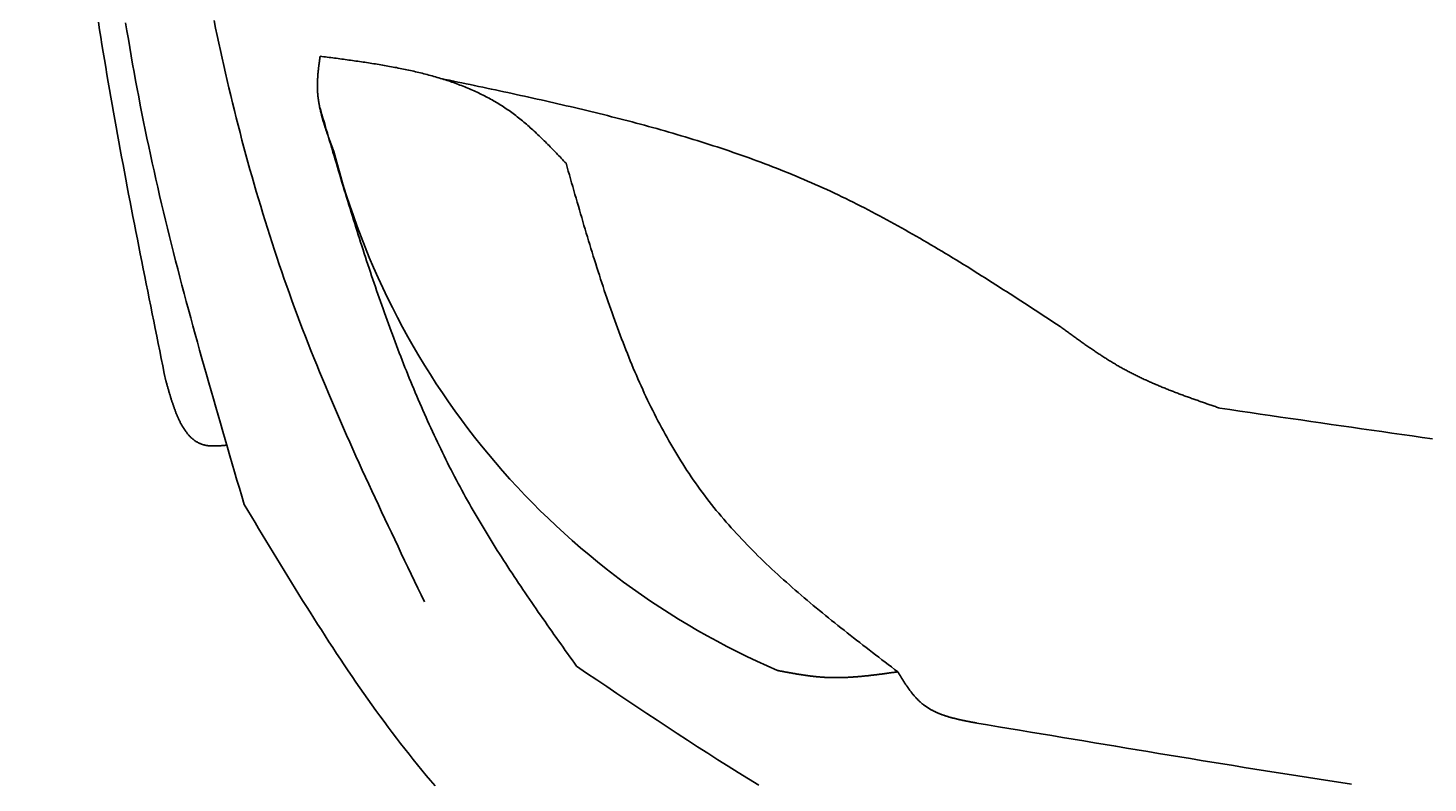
# Model space of a CAD drawing. Extents: x 715 to 7297, y 267 to 3702.
# Tile 6 of 62: x 1204 to 1818, y 1431 to 1762. Entities that reach past the tile are written whole.
import ezdxf

# ---------------------------------------------------------------- set-up
doc = ezdxf.new("R2010")
doc.units = 0
doc.layers.get('0').update_dxf_attribs({"linetype": 'CONTINUOUS'})
doc.layers.get('DEFPOINTS').update_dxf_attribs({"linetype": 'CONTINUOUS'})
for name, color, linetype in [('4', 3, 'CONTINUOUS'), ('5', 3, 'CONTINUOUS'), ('CAR', 10, 'CONTINUOUS')]:
    doc.layers.add(name, color=color, linetype=linetype)
doc.styles.get("Standard").update_dxf_attribs({"font": 'ISOCP.SHX'})
doc.dimstyles.get("Standard").update_dxf_attribs({"dimtxt": 2.5, "dimasz": 2.5, "dimexe": 1.25, "dimexo": 0.625, "dimtad": 1, "dimcen": 2.5, "dimazin": 3, "dimtfac": 1, "dimtmove": 0, "dimatfit": 3})

# ---------------------------------------------------------------- blocks, each defined once
blk = doc.blocks.new('PUNKT')
at = {"layer": '4', "color": 0, "linetype": 'BYBLOCK'}
blk.add_line((-0.5, 0), (-1, 0), dxfattribs=at)
at = {"layer": '4', "color": 0, "linetype": 'BYBLOCK', "const_width": 0.5}
blk.add_lwpolyline([(-0.25, 0, 1), (0.25, 0, 1)], format="xyb", close=True, dxfattribs=at)
blk = doc.blocks.new('*U16')
at = {"layer": '5', "color": 2}
blk.add_text('300', height=70, rotation=90, dxfattribs=at).set_placement((785.85, 1713.74))
blk = doc.blocks.new('*D4')
at = {"layer": '5'}
for p, q in [((1352.73, 3287.27), (775.85, 3287.27)), ((815.85, 327.27), (815.85, 3247.27)), ((1352.77, 287.27), (775.85, 287.27))]:
    blk.add_line(p, q, dxfattribs=at)
at = {"layer": 'DEFPOINTS', "color": 0}
for p in [(815.85, 3287.27), (1372.73, 3287.27), (1372.77, 287.27)]:
    blk.add_point(p, dxfattribs=at)
blk.add_blockref('*U16', (0, 0))
at = {"layer": '5', "xscale": 40, "yscale": 40, "zscale": 40}
for p, rotation in [((815.85, 3287.27), 90), ((815.85, 287.27), 270)]:
    blk.add_blockref('PUNKT', p, dxfattribs=dict(at, rotation=rotation))

msp = doc.modelspace()

# ---------------------------------------------------------------- linework, layer by layer
at = {"layer": 'CAR'}
for points in [[(1264.35, 1607.07, 0), (1263.68, 1610.33, 0), (1263.02, 1613.6, 0), (1262.35, 1616.87, 0), (1261.69, 1620.14, 0), (1261.03, 1623.41, 0), (1260.36, 1626.68, 0), (1259.7, 1629.94, 0), (1259.04, 1633.21, 0), (1258.38, 1636.48, 0), (1257.72, 1639.75, 0), (1257.06, 1643.02, 0), (1256.4, 1646.29, 0), (1255.75, 1649.56, 0), (1255.09, 1652.83, 0), (1254.44, 1656.1, 0), (1253.79, 1659.37, 0), (1253.14, 1662.64, 0), (1252.5, 1665.91, 0), (1251.86, 1669.18, 0), (1251.21, 1672.45, 0), (1250.58, 1675.72, 0), (1249.94, 1678.99, 0), (1249.31, 1682.26, 0), (1248.68, 1685.53, 0), (1248.05, 1688.8, 0), (1247.43, 1692.08, 0), (1246.81, 1695.35, 0), (1246.19, 1698.62, 0), (1245.58, 1701.9, 0), (1244.97, 1705.17, 0), (1244.36, 1708.44, 0), (1243.76, 1711.72, 0), (1243.16, 1714.99, 0), (1242.57, 1718.27, 0), (1241.98, 1721.55, 0), (1241.39, 1724.82, 0), (1240.81, 1728.1, 0), (1240.24, 1731.38, 0), (1239.67, 1734.66, 0), (1239.1, 1737.93, 0), (1238.54, 1741.21, 0), (1237.99, 1744.49, 0), (1237.44, 1747.77, 0), (1236.89, 1751.05, 0), (1236.35, 1754.34, 0), (1235.82, 1757.62, 0), (1235.29, 1760.9, 0), (1234.77, 1764.18, 0)], [(1246.72, 1763.97, 0), (1247.31, 1760.34, 0), (1247.92, 1756.72, 0), (1248.53, 1753.1, 0), (1249.16, 1749.48, 0), (1249.79, 1745.86, 0), (1250.44, 1742.24, 0), (1251.1, 1738.63, 0), (1251.77, 1735.02, 0), (1252.46, 1731.41, 0), (1253.15, 1727.8, 0), (1253.86, 1724.19, 0), (1254.58, 1720.59, 0), (1255.32, 1716.99, 0), (1256.06, 1713.39, 0), (1256.82, 1709.79, 0), (1257.59, 1706.2, 0), (1258.38, 1702.6, 0), (1259.17, 1699.01, 0), (1259.98, 1695.43, 0), (1260.8, 1691.84, 0), (1261.63, 1688.25, 0), (1262.47, 1684.67, 0), (1263.32, 1681.09, 0), (1264.18, 1677.51, 0), (1265.06, 1673.93, 0), (1265.94, 1670.35, 0), (1266.83, 1666.78, 0), (1267.73, 1663.21, 0), (1268.64, 1659.64, 0), (1269.56, 1656.07, 0), (1270.49, 1652.5, 0), (1271.42, 1648.93, 0), (1272.36, 1645.36, 0), (1273.32, 1641.8, 0), (1274.27, 1638.24, 0), (1275.24, 1634.67, 0), (1276.21, 1631.11, 0), (1277.19, 1627.55, 0), (1278.17, 1623.99, 0), (1279.16, 1620.43, 0), (1280.15, 1616.88, 0), (1281.15, 1613.32, 0), (1282.16, 1609.77, 0), (1283.17, 1606.21, 0), (1284.18, 1602.66, 0), (1285.2, 1599.1, 0), (1286.22, 1595.55, 0), (1287.24, 1592, 0), (1288.27, 1588.45, 0), (1289.3, 1584.9, 0), (1290.34, 1581.35, 0), (1291.37, 1577.79, 0), (1292.41, 1574.24, 0), (1293.45, 1570.7, 0), (1294.49, 1567.15, 0), (1295.53, 1563.6, 0), (1296.58, 1560.05, 0), (1297.62, 1556.5, 0), (1298.67, 1552.95, 0)], [(1377.74, 1510.22, 0), (1376.29, 1513.25, 0), (1374.83, 1516.28, 0), (1373.38, 1519.31, 0), (1371.92, 1522.35, 0), (1370.47, 1525.38, 0), (1369.02, 1528.41, 0), (1367.57, 1531.45, 0), (1366.13, 1534.48, 0), (1364.68, 1537.52, 0), (1363.24, 1540.55, 0), (1361.81, 1543.59, 0), (1360.37, 1546.63, 0), (1358.94, 1549.67, 0), (1357.52, 1552.71, 0), (1356.1, 1555.76, 0), (1354.68, 1558.8, 0), (1353.27, 1561.85, 0), (1351.87, 1564.9, 0), (1350.47, 1567.95, 0), (1349.08, 1571.01, 0), (1347.7, 1574.07, 0), (1346.32, 1577.13, 0), (1344.95, 1580.19, 0), (1343.59, 1583.25, 0), (1342.23, 1586.32, 0), (1340.89, 1589.39, 0), (1339.55, 1592.47, 0), (1338.22, 1595.55, 0), (1336.91, 1598.63, 0), (1335.6, 1601.71, 0), (1334.3, 1604.8, 0), (1333.01, 1607.9, 0), (1331.74, 1610.99, 0), (1330.47, 1614.1, 0), (1329.22, 1617.2, 0), (1327.97, 1620.31, 0), (1326.74, 1623.42, 0), (1325.53, 1626.54, 0), (1324.32, 1629.67, 0), (1323.13, 1632.8, 0), (1321.95, 1635.93, 0), (1320.79, 1639.07, 0), (1319.64, 1642.21, 0), (1318.5, 1645.36, 0), (1317.38, 1648.51, 0), (1316.27, 1651.67, 0), (1315.18, 1654.84, 0), (1314.1, 1658, 0), (1313.03, 1661.18, 0), (1311.97, 1664.36, 0), (1310.93, 1667.54, 0), (1309.91, 1670.73, 0), (1308.89, 1673.92, 0), (1307.89, 1677.12, 0), (1306.9, 1680.32, 0), (1305.93, 1683.52, 0), (1304.96, 1686.73, 0), (1304.01, 1689.95, 0), (1303.08, 1693.16, 0), (1302.15, 1696.39, 0), (1301.24, 1699.61, 0), (1300.34, 1702.84, 0), (1299.45, 1706.08, 0), (1298.58, 1709.32, 0), (1297.71, 1712.56, 0), (1296.86, 1715.8, 0), (1296.02, 1719.05, 0), (1295.19, 1722.31, 0), (1294.38, 1725.56, 0), (1293.57, 1728.82, 0), (1292.78, 1732.09, 0), (1292, 1735.36, 0), (1291.23, 1738.63, 0), (1290.47, 1741.9, 0), (1289.72, 1745.18, 0), (1288.98, 1748.46, 0), (1288.26, 1751.74, 0), (1287.54, 1755.03, 0), (1286.84, 1758.32, 0), (1286.14, 1761.61, 0), (1285.46, 1764.9, 0)], [(1331.98, 1749.26, 0), (1331.95, 1748.99, 0), (1331.91, 1748.72, 0), (1331.87, 1748.45, 0), (1331.83, 1748.18, 0), (1331.8, 1747.91, 0), (1331.76, 1747.64, 0), (1331.72, 1747.37, 0), (1331.69, 1747.11, 0), (1331.65, 1746.84, 0), (1331.61, 1746.57, 0), (1331.58, 1746.3, 0), (1331.54, 1746.03, 0), (1331.51, 1745.76, 0), (1331.47, 1745.49, 0), (1331.44, 1745.22, 0), (1331.41, 1744.95, 0), (1331.37, 1744.68, 0), (1331.34, 1744.41, 0), (1331.31, 1744.15, 0), (1331.28, 1743.88, 0), (1331.25, 1743.61, 0), (1331.22, 1743.34, 0), (1331.19, 1743.07, 0), (1331.16, 1742.8, 0), (1331.13, 1742.53, 0), (1331.11, 1742.26, 0), (1331.08, 1742, 0), (1331.05, 1741.73, 0), (1331.03, 1741.46, 0), (1331.01, 1741.19, 0), (1330.98, 1740.92, 0), (1330.96, 1740.66, 0), (1330.94, 1740.39, 0), (1330.92, 1740.12, 0), (1330.91, 1739.85, 0), (1330.89, 1739.58, 0), (1330.87, 1739.32, 0), (1330.86, 1739.05, 0), (1330.85, 1738.78, 0), (1330.83, 1738.51, 0), (1330.82, 1738.25, 0), (1330.81, 1737.98, 0), (1330.8, 1737.71, 0), (1330.8, 1737.45, 0), (1330.79, 1737.18, 0), (1330.79, 1736.91, 0), (1330.79, 1736.65, 0), (1330.79, 1736.38, 0), (1330.79, 1736.12, 0), (1330.79, 1735.85, 0), (1330.79, 1735.58, 0), (1330.8, 1735.32, 0), (1330.81, 1735.05, 0), (1330.82, 1734.79, 0), (1330.83, 1734.52, 0), (1330.84, 1734.26, 0), (1330.85, 1733.99, 0), (1330.87, 1733.73, 0), (1330.89, 1733.46, 0), (1330.9, 1733.2, 0), (1330.93, 1732.93, 0), (1330.95, 1732.67, 0), (1330.97, 1732.4, 0), (1331, 1732.14, 0), (1331.02, 1731.88, 0), (1331.05, 1731.61, 0), (1331.08, 1731.35, 0), (1331.11, 1731.09, 0), (1331.14, 1730.82, 0), (1331.18, 1730.56, 0), (1331.21, 1730.3, 0), (1331.25, 1730.03, 0), (1331.29, 1729.77, 0), (1331.33, 1729.51, 0), (1331.37, 1729.24, 0), (1331.41, 1728.98, 0), (1331.46, 1728.72, 0), (1331.5, 1728.46, 0), (1331.55, 1728.2, 0), (1331.59, 1727.93, 0), (1331.64, 1727.67, 0), (1331.69, 1727.41, 0), (1331.75, 1727.15, 0), (1331.8, 1726.89, 0), (1331.85, 1726.62, 0), (1331.91, 1726.36, 0), (1331.96, 1726.1, 0), (1332.02, 1725.84, 0), (1332.08, 1725.58, 0), (1332.14, 1725.32, 0), (1332.2, 1725.06, 0), (1332.26, 1724.8, 0), (1332.32, 1724.54, 0), (1332.39, 1724.27, 0), (1332.45, 1724.01, 0), (1332.52, 1723.75, 0), (1332.58, 1723.49, 0), (1332.65, 1723.23, 0), (1332.72, 1722.97, 0), (1332.79, 1722.71, 0), (1332.86, 1722.45, 0), (1332.93, 1722.19, 0), (1333.01, 1721.93, 0), (1333.08, 1721.67, 0), (1333.15, 1721.41, 0), (1333.23, 1721.15, 0), (1333.31, 1720.89, 0), (1333.38, 1720.63, 0), (1333.46, 1720.37, 0), (1333.54, 1720.11, 0), (1333.62, 1719.86, 0), (1333.7, 1719.6, 0), (1333.78, 1719.34, 0), (1333.86, 1719.08, 0), (1333.94, 1718.82, 0), (1334.03, 1718.56, 0), (1334.11, 1718.3, 0), (1334.19, 1718.04, 0), (1334.28, 1717.78, 0), (1334.37, 1717.52, 0), (1334.45, 1717.27, 0), (1334.54, 1717.01, 0), (1334.63, 1716.75, 0), (1334.71, 1716.49, 0), (1334.8, 1716.23, 0), (1334.89, 1715.97, 0), (1334.98, 1715.71, 0), (1335.07, 1715.46, 0), (1335.16, 1715.2, 0), (1335.25, 1714.94, 0), (1335.35, 1714.68, 0), (1335.44, 1714.42, 0), (1335.53, 1714.16, 0), (1335.62, 1713.91, 0), (1335.72, 1713.65, 0), (1335.81, 1713.39, 0), (1335.9, 1713.13, 0), (1336, 1712.87, 0), (1336.09, 1712.62, 0), (1336.19, 1712.36, 0), (1336.28, 1712.1, 0), (1336.38, 1711.84, 0), (1336.48, 1711.58, 0), (1336.57, 1711.33, 0), (1336.67, 1711.07, 0), (1336.77, 1710.81, 0), (1336.86, 1710.55, 0), (1336.96, 1710.29, 0), (1337.06, 1710.04, 0), (1337.15, 1709.78, 0), (1337.25, 1709.52, 0), (1337.35, 1709.26, 0), (1337.45, 1709, 0), (1337.55, 1708.75, 0), (1337.64, 1708.49, 0), (1337.74, 1708.23, 0), (1337.84, 1707.97, 0), (1337.94, 1707.72, 0), (1338.04, 1707.46, 0)], [(1439.8, 1702.37, 0), (1439.27, 1702.93, 0), (1438.74, 1703.48, 0), (1438.21, 1704.04, 0), (1437.68, 1704.6, 0), (1437.15, 1705.15, 0), (1436.62, 1705.7, 0), (1436.09, 1706.26, 0), (1435.56, 1706.81, 0), (1435.02, 1707.36, 0), (1434.49, 1707.91, 0), (1433.95, 1708.46, 0), (1433.42, 1709.01, 0), (1432.88, 1709.55, 0), (1432.35, 1710.1, 0), (1431.81, 1710.64, 0), (1431.27, 1711.18, 0), (1430.73, 1711.72, 0), (1430.19, 1712.26, 0), (1429.64, 1712.79, 0), (1429.1, 1713.32, 0), (1428.55, 1713.85, 0), (1428.01, 1714.38, 0), (1427.46, 1714.9, 0), (1426.91, 1715.42, 0), (1426.36, 1715.94, 0), (1425.8, 1716.45, 0), (1425.25, 1716.96, 0), (1424.69, 1717.47, 0), (1424.13, 1717.97, 0), (1423.56, 1718.47, 0), (1423, 1718.97, 0), (1422.43, 1719.46, 0), (1421.86, 1719.95, 0), (1421.29, 1720.43, 0), (1420.72, 1720.91, 0), (1420.14, 1721.38, 0), (1419.56, 1721.85, 0), (1418.98, 1722.32, 0), (1418.4, 1722.78, 0), (1417.81, 1723.23, 0), (1417.22, 1723.68, 0), (1416.63, 1724.13, 0), (1416.03, 1724.57, 0), (1415.43, 1725, 0), (1414.83, 1725.43, 0), (1414.22, 1725.85, 0), (1413.61, 1726.27, 0), (1413, 1726.68, 0), (1412.38, 1727.08, 0), (1411.77, 1727.48, 0), (1411.14, 1727.88, 0), (1410.52, 1728.27, 0), (1409.89, 1728.65, 0), (1409.26, 1729.03, 0), (1408.63, 1729.4, 0), (1407.99, 1729.77, 0), (1407.35, 1730.14, 0), (1406.71, 1730.49, 0), (1406.06, 1730.85, 0), (1405.41, 1731.19, 0), (1404.76, 1731.54, 0), (1404.11, 1731.88, 0), (1403.45, 1732.21, 0), (1402.79, 1732.54, 0), (1402.13, 1732.86, 0), (1401.47, 1733.18, 0), (1400.8, 1733.49, 0), (1400.13, 1733.8, 0), (1399.46, 1734.11, 0), (1398.78, 1734.41, 0), (1398.11, 1734.71, 0), (1397.43, 1735, 0), (1396.74, 1735.29, 0), (1396.06, 1735.57, 0), (1395.37, 1735.85, 0), (1394.68, 1736.12, 0), (1393.99, 1736.39, 0), (1393.3, 1736.66, 0), (1392.6, 1736.92, 0), (1391.9, 1737.18, 0), (1391.2, 1737.44, 0), (1390.5, 1737.69, 0), (1389.79, 1737.93, 0), (1389.09, 1738.18, 0), (1388.38, 1738.42, 0), (1387.66, 1738.65, 0), (1386.95, 1738.88, 0), (1386.24, 1739.11, 0), (1385.52, 1739.34, 0), (1384.8, 1739.56, 0), (1384.08, 1739.78, 0), (1383.35, 1739.99, 0), (1382.63, 1740.2, 0), (1381.9, 1740.41, 0), (1381.17, 1740.62, 0), (1380.44, 1740.82, 0), (1379.71, 1741.02, 0), (1378.97, 1741.21, 0), (1378.24, 1741.4, 0), (1377.5, 1741.59, 0), (1376.76, 1741.78, 0), (1376.02, 1741.96, 0), (1375.28, 1742.14, 0), (1374.53, 1742.32, 0), (1373.79, 1742.5, 0), (1373.04, 1742.67, 0), (1372.29, 1742.84, 0), (1371.54, 1743.01, 0), (1370.79, 1743.17, 0), (1370.03, 1743.33, 0), (1369.28, 1743.49, 0), (1368.52, 1743.65, 0), (1367.77, 1743.8, 0), (1367.01, 1743.96, 0), (1366.25, 1744.11, 0), (1365.49, 1744.26, 0), (1364.72, 1744.4, 0), (1363.96, 1744.55, 0), (1363.2, 1744.69, 0), (1362.43, 1744.83, 0), (1361.66, 1744.97, 0), (1360.89, 1745.1, 0), (1360.13, 1745.24, 0), (1359.36, 1745.37, 0), (1358.58, 1745.5, 0), (1357.81, 1745.63, 0), (1357.04, 1745.76, 0), (1356.27, 1745.88, 0), (1355.49, 1746.01, 0), (1354.72, 1746.13, 0), (1353.94, 1746.25, 0), (1353.16, 1746.37, 0), (1352.38, 1746.49, 0), (1351.61, 1746.61, 0), (1350.83, 1746.72, 0), (1350.05, 1746.84, 0), (1349.27, 1746.95, 0), (1348.48, 1747.06, 0), (1347.7, 1747.17, 0), (1346.92, 1747.28, 0), (1346.14, 1747.39, 0), (1345.35, 1747.5, 0), (1344.57, 1747.61, 0), (1343.78, 1747.72, 0), (1343, 1747.82, 0), (1342.21, 1747.93, 0), (1341.43, 1748.03, 0), (1340.64, 1748.14, 0), (1339.86, 1748.24, 0), (1339.07, 1748.35, 0), (1338.28, 1748.45, 0), (1337.5, 1748.55, 0), (1336.71, 1748.65, 0), (1335.92, 1748.75, 0), (1335.13, 1748.86, 0), (1334.35, 1748.96, 0), (1333.56, 1749.06, 0), (1332.77, 1749.16, 0), (1331.98, 1749.26, 0)], [(1656.37, 1630.88, 0), (1654.81, 1631.9, 0), (1653.25, 1632.92, 0), (1651.69, 1633.94, 0), (1650.12, 1634.96, 0), (1648.56, 1635.98, 0), (1647, 1637, 0), (1645.43, 1638.02, 0), (1643.87, 1639.04, 0), (1642.31, 1640.06, 0), (1640.74, 1641.07, 0), (1639.18, 1642.09, 0), (1637.61, 1643.1, 0), (1636.04, 1644.11, 0), (1634.48, 1645.12, 0), (1632.91, 1646.13, 0), (1631.34, 1647.14, 0), (1629.77, 1648.14, 0), (1628.2, 1649.15, 0), (1626.63, 1650.15, 0), (1625.06, 1651.14, 0), (1623.48, 1652.14, 0), (1621.91, 1653.13, 0), (1620.33, 1654.12, 0), (1618.76, 1655.11, 0), (1617.18, 1656.1, 0), (1615.6, 1657.08, 0), (1614.02, 1658.06, 0), (1612.43, 1659.03, 0), (1610.85, 1660, 0), (1609.27, 1660.97, 0), (1607.68, 1661.93, 0), (1606.09, 1662.89, 0), (1604.5, 1663.85, 0), (1602.91, 1664.8, 0), (1601.31, 1665.75, 0), (1599.72, 1666.69, 0), (1598.12, 1667.63, 0), (1596.52, 1668.57, 0), (1594.92, 1669.5, 0), (1593.32, 1670.42, 0), (1591.71, 1671.34, 0), (1590.1, 1672.26, 0), (1588.49, 1673.17, 0), (1586.88, 1674.07, 0), (1585.27, 1674.97, 0), (1583.65, 1675.87, 0), (1582.03, 1676.75, 0), (1580.41, 1677.64, 0), (1578.78, 1678.51, 0), (1577.15, 1679.38, 0), (1575.52, 1680.25, 0), (1573.89, 1681.1, 0), (1572.26, 1681.95, 0), (1570.62, 1682.8, 0), (1568.98, 1683.64, 0), (1567.33, 1684.47, 0), (1565.69, 1685.29, 0), (1564.04, 1686.11, 0), (1562.38, 1686.92, 0), (1560.73, 1687.72, 0), (1559.07, 1688.52, 0), (1557.41, 1689.3, 0), (1555.74, 1690.08, 0), (1554.07, 1690.86, 0), (1552.4, 1691.62, 0), (1550.72, 1692.38, 0), (1549.05, 1693.12, 0), (1547.36, 1693.86, 0), (1545.68, 1694.6, 0), (1543.99, 1695.32, 0), (1542.3, 1696.04, 0), (1540.6, 1696.75, 0), (1538.9, 1697.45, 0), (1537.2, 1698.15, 0), (1535.49, 1698.84, 0), (1533.79, 1699.52, 0), (1532.07, 1700.19, 0), (1530.36, 1700.86, 0), (1528.64, 1701.52, 0), (1526.92, 1702.17, 0), (1525.2, 1702.82, 0), (1523.48, 1703.46, 0), (1521.75, 1704.09, 0), (1520.02, 1704.72, 0), (1518.28, 1705.34, 0), (1516.55, 1705.95, 0), (1514.81, 1706.56, 0), (1513.06, 1707.16, 0), (1511.32, 1707.76, 0), (1509.57, 1708.35, 0), (1507.82, 1708.93, 0), (1506.07, 1709.51, 0), (1504.32, 1710.08, 0), (1502.56, 1710.65, 0), (1500.8, 1711.21, 0), (1499.04, 1711.76, 0), (1497.28, 1712.31, 0), (1495.51, 1712.86, 0), (1493.74, 1713.4, 0), (1491.97, 1713.93, 0), (1490.2, 1714.46, 0), (1488.42, 1714.99, 0), (1486.65, 1715.51, 0), (1484.87, 1716.02, 0), (1483.09, 1716.53, 0), (1481.3, 1717.04, 0), (1479.52, 1717.54, 0), (1477.73, 1718.04, 0), (1475.94, 1718.53, 0), (1474.15, 1719.02, 0), (1472.36, 1719.5, 0), (1470.57, 1719.98, 0), (1468.77, 1720.46, 0), (1466.97, 1720.93, 0), (1465.18, 1721.4, 0), (1463.38, 1721.87, 0), (1461.57, 1722.33, 0), (1459.77, 1722.78, 0), (1457.97, 1723.24, 0), (1456.16, 1723.69, 0), (1454.35, 1724.14, 0), (1452.54, 1724.58, 0), (1450.73, 1725.02, 0), (1448.92, 1725.46, 0), (1447.11, 1725.89, 0), (1445.29, 1726.32, 0), (1443.48, 1726.75, 0), (1441.66, 1727.18, 0), (1439.84, 1727.6, 0), (1438.02, 1728.02, 0), (1436.2, 1728.44, 0), (1434.38, 1728.86, 0), (1432.56, 1729.27, 0), (1430.73, 1729.69, 0), (1428.91, 1730.1, 0), (1427.09, 1730.5, 0), (1425.26, 1730.91, 0), (1423.43, 1731.31, 0), (1421.61, 1731.71, 0), (1419.78, 1732.11, 0), (1417.95, 1732.51, 0), (1416.12, 1732.91, 0), (1414.29, 1733.31, 0), (1412.46, 1733.7, 0), (1410.63, 1734.09, 0), (1408.8, 1734.49, 0), (1406.97, 1734.88, 0), (1405.13, 1735.27, 0), (1403.3, 1735.66, 0), (1401.47, 1736.04, 0), (1399.63, 1736.43, 0), (1397.8, 1736.82, 0), (1395.97, 1737.2, 0), (1394.13, 1737.59, 0), (1392.3, 1737.97, 0), (1390.46, 1738.36, 0), (1388.63, 1738.74, 0), (1386.79, 1739.13, 0), (1384.96, 1739.51, 0)], [(1331.75, 1727.12, 0), (1332.24, 1725.47, 0), (1332.72, 1723.81, 0), (1333.21, 1722.16, 0), (1333.7, 1720.5, 0), (1334.19, 1718.85, 0), (1334.67, 1717.19, 0), (1335.16, 1715.54, 0), (1335.65, 1713.88, 0), (1336.14, 1712.23, 0), (1336.63, 1710.58, 0), (1337.12, 1708.92, 0), (1337.61, 1707.27, 0), (1338.1, 1705.62, 0), (1338.59, 1703.96, 0), (1339.09, 1702.31, 0), (1339.58, 1700.66, 0), (1340.08, 1699.01, 0), (1340.57, 1697.36, 0), (1341.07, 1695.71, 0), (1341.57, 1694.06, 0), (1342.07, 1692.41, 0), (1342.57, 1690.76, 0), (1343.07, 1689.12, 0), (1343.57, 1687.47, 0), (1344.08, 1685.82, 0), (1344.58, 1684.18, 0), (1345.09, 1682.53, 0), (1345.6, 1680.89, 0), (1346.11, 1679.25, 0), (1346.62, 1677.6, 0), (1347.13, 1675.96, 0), (1347.65, 1674.32, 0), (1348.17, 1672.68, 0), (1348.69, 1671.04, 0), (1349.21, 1669.41, 0), (1349.73, 1667.77, 0), (1350.26, 1666.14, 0), (1350.79, 1664.5, 0), (1351.32, 1662.87, 0), (1351.85, 1661.24, 0), (1352.38, 1659.61, 0), (1352.92, 1657.98, 0), (1353.46, 1656.35, 0), (1354, 1654.72, 0), (1354.55, 1653.1, 0), (1355.1, 1651.47, 0), (1355.65, 1649.85, 0), (1356.2, 1648.23, 0), (1356.75, 1646.61, 0), (1357.31, 1644.99, 0), (1357.87, 1643.37, 0), (1358.44, 1641.76, 0), (1359, 1640.14, 0), (1359.58, 1638.53, 0), (1360.15, 1636.92, 0), (1360.73, 1635.31, 0), (1361.31, 1633.7, 0), (1361.89, 1632.1, 0), (1362.48, 1630.49, 0), (1363.07, 1628.89, 0), (1363.66, 1627.29, 0), (1364.26, 1625.69, 0), (1364.86, 1624.09, 0), (1365.46, 1622.5, 0), (1366.07, 1620.91, 0), (1366.68, 1619.32, 0), (1367.3, 1617.73, 0), (1367.92, 1616.14, 0), (1368.54, 1614.55, 0), (1369.17, 1612.97, 0), (1369.8, 1611.39, 0), (1370.44, 1609.81, 0), (1371.08, 1608.23, 0), (1371.72, 1606.66, 0), (1372.37, 1605.09, 0), (1373.02, 1603.52, 0), (1373.68, 1601.95, 0), (1374.34, 1600.38, 0), (1375.01, 1598.82, 0), (1375.68, 1597.26, 0), (1376.36, 1595.7, 0), (1377.04, 1594.15, 0), (1377.72, 1592.59, 0), (1378.41, 1591.04, 0), (1379.11, 1589.49, 0), (1379.81, 1587.95, 0), (1380.51, 1586.4, 0), (1381.22, 1584.86, 0), (1381.94, 1583.32, 0), (1382.66, 1581.79, 0), (1383.38, 1580.26, 0), (1384.12, 1578.73, 0), (1384.85, 1577.2, 0), (1385.59, 1575.67, 0), (1386.34, 1574.15, 0), (1387.09, 1572.63, 0), (1387.85, 1571.12, 0), (1388.62, 1569.6, 0), (1389.39, 1568.09, 0), (1390.16, 1566.58, 0), (1390.94, 1565.08, 0), (1391.73, 1563.58, 0), (1392.52, 1562.08, 0), (1393.32, 1560.58, 0), (1394.13, 1559.09, 0), (1394.94, 1557.6, 0), (1395.76, 1556.12, 0), (1396.58, 1554.63, 0), (1397.41, 1553.16, 0), (1398.25, 1551.68, 0), (1399.09, 1550.21, 0), (1399.94, 1548.74, 0), (1400.79, 1547.27, 0), (1401.66, 1545.81, 0), (1402.52, 1544.34, 0), (1403.39, 1542.89, 0), (1404.27, 1541.43, 0), (1405.16, 1539.98, 0), (1406.04, 1538.53, 0), (1406.94, 1537.08, 0), (1407.84, 1535.64, 0), (1408.74, 1534.2, 0), (1409.65, 1532.76, 0), (1410.56, 1531.32, 0), (1411.48, 1529.88, 0), (1412.4, 1528.45, 0), (1413.33, 1527.02, 0), (1414.26, 1525.59, 0), (1415.19, 1524.17, 0), (1416.13, 1522.74, 0), (1417.07, 1521.32, 0), (1418.01, 1519.9, 0), (1418.96, 1518.48, 0), (1419.92, 1517.06, 0), (1420.87, 1515.65, 0), (1421.83, 1514.23, 0), (1422.79, 1512.82, 0), (1423.75, 1511.41, 0), (1424.72, 1510, 0), (1425.69, 1508.59, 0), (1426.66, 1507.18, 0), (1427.64, 1505.78, 0), (1428.61, 1504.37, 0), (1429.59, 1502.97, 0), (1430.57, 1501.57, 0), (1431.55, 1500.17, 0), (1432.54, 1498.77, 0), (1433.52, 1497.37, 0), (1434.51, 1495.97, 0), (1435.5, 1494.57, 0), (1436.49, 1493.17, 0), (1437.48, 1491.77, 0), (1438.47, 1490.37, 0), (1439.46, 1488.98, 0), (1440.45, 1487.58, 0), (1441.44, 1486.18, 0), (1442.44, 1484.79, 0), (1443.43, 1483.39, 0), (1444.43, 1482, 0)], [(1585.21, 1479.58, 0), (1583.82, 1480.65, 0), (1582.43, 1481.71, 0), (1581.03, 1482.77, 0), (1579.64, 1483.84, 0), (1578.25, 1484.9, 0), (1576.86, 1485.97, 0), (1575.47, 1487.03, 0), (1574.08, 1488.1, 0), (1572.7, 1489.17, 0), (1571.31, 1490.23, 0), (1569.93, 1491.3, 0), (1568.54, 1492.38, 0), (1567.16, 1493.45, 0), (1565.79, 1494.52, 0), (1564.41, 1495.6, 0), (1563.04, 1496.68, 0), (1561.67, 1497.76, 0), (1560.3, 1498.84, 0), (1558.94, 1499.92, 0), (1557.58, 1501.01, 0), (1556.22, 1502.1, 0), (1554.87, 1503.19, 0), (1553.52, 1504.28, 0), (1552.17, 1505.38, 0), (1550.83, 1506.48, 0), (1549.49, 1507.58, 0), (1548.16, 1508.69, 0), (1546.83, 1509.8, 0), (1545.51, 1510.91, 0), (1544.19, 1512.02, 0), (1542.88, 1513.14, 0), (1541.57, 1514.27, 0), (1540.27, 1515.39, 0), (1538.97, 1516.53, 0), (1537.68, 1517.66, 0), (1536.39, 1518.8, 0), (1535.12, 1519.94, 0), (1533.84, 1521.09, 0), (1532.58, 1522.25, 0), (1531.32, 1523.4, 0), (1530.07, 1524.57, 0), (1528.82, 1525.73, 0), (1527.58, 1526.91, 0), (1526.35, 1528.09, 0), (1525.13, 1529.27, 0), (1523.92, 1530.46, 0), (1522.71, 1531.65, 0), (1521.51, 1532.85, 0), (1520.32, 1534.06, 0), (1519.14, 1535.27, 0), (1517.96, 1536.49, 0), (1516.8, 1537.71, 0), (1515.64, 1538.94, 0), (1514.49, 1540.18, 0), (1513.36, 1541.42, 0), (1512.23, 1542.67, 0), (1511.11, 1543.93, 0), (1510, 1545.2, 0), (1508.9, 1546.47, 0), (1507.81, 1547.74, 0), (1506.73, 1549.03, 0), (1505.67, 1550.32, 0), (1504.61, 1551.62, 0), (1503.56, 1552.93, 0), (1502.53, 1554.25, 0), (1501.5, 1555.57, 0), (1500.49, 1556.9, 0), (1499.49, 1558.24, 0), (1498.5, 1559.59, 0), (1497.52, 1560.95, 0), (1496.55, 1562.31, 0), (1495.59, 1563.68, 0), (1494.65, 1565.06, 0), (1493.71, 1566.44, 0), (1492.78, 1567.84, 0), (1491.87, 1569.24, 0), (1490.96, 1570.65, 0), (1490.07, 1572.06, 0), (1489.18, 1573.48, 0), (1488.31, 1574.91, 0), (1487.44, 1576.35, 0), (1486.59, 1577.79, 0), (1485.74, 1579.24, 0), (1484.9, 1580.7, 0), (1484.08, 1582.16, 0), (1483.26, 1583.63, 0), (1482.45, 1585.1, 0), (1481.65, 1586.58, 0), (1480.85, 1588.07, 0), (1480.07, 1589.56, 0), (1479.3, 1591.06, 0), (1478.53, 1592.57, 0), (1477.77, 1594.08, 0), (1477.02, 1595.6, 0), (1476.28, 1597.12, 0), (1475.54, 1598.65, 0), (1474.82, 1600.18, 0), (1474.1, 1601.72, 0), (1473.39, 1603.27, 0), (1472.68, 1604.82, 0), (1471.99, 1606.37, 0), (1471.3, 1607.93, 0), (1470.62, 1609.5, 0), (1469.94, 1611.07, 0), (1469.27, 1612.64, 0), (1468.61, 1614.22, 0), (1467.95, 1615.81, 0), (1467.3, 1617.4, 0), (1466.66, 1618.99, 0), (1466.02, 1620.59, 0), (1465.39, 1622.19, 0), (1464.77, 1623.79, 0), (1464.15, 1625.4, 0), (1463.54, 1627.02, 0), (1462.93, 1628.63, 0), (1462.33, 1630.26, 0), (1461.73, 1631.88, 0), (1461.14, 1633.51, 0), (1460.55, 1635.14, 0), (1459.97, 1636.78, 0), (1459.39, 1638.42, 0), (1458.82, 1640.06, 0), (1458.25, 1641.71, 0), (1457.69, 1643.36, 0), (1457.13, 1645.01, 0), (1456.57, 1646.66, 0), (1456.02, 1648.32, 0), (1455.48, 1649.98, 0), (1454.93, 1651.65, 0), (1454.39, 1653.31, 0), (1453.86, 1654.98, 0), (1453.33, 1656.65, 0), (1452.8, 1658.33, 0), (1452.27, 1660, 0), (1451.75, 1661.68, 0), (1451.23, 1663.36, 0), (1450.71, 1665.04, 0), (1450.2, 1666.72, 0), (1449.69, 1668.41, 0), (1449.18, 1670.1, 0), (1448.67, 1671.79, 0), (1448.16, 1673.48, 0), (1447.66, 1675.17, 0), (1447.16, 1676.86, 0), (1446.66, 1678.56, 0), (1446.17, 1680.25, 0), (1445.67, 1681.95, 0), (1445.18, 1683.65, 0), (1444.68, 1685.35, 0), (1444.19, 1687.05, 0), (1443.7, 1688.75, 0), (1443.21, 1690.45, 0), (1442.72, 1692.15, 0), (1442.24, 1693.85, 0), (1441.75, 1695.56, 0), (1441.26, 1697.26, 0), (1440.78, 1698.96, 0), (1440.29, 1700.67, 0), (1439.8, 1702.37, 0)], [(1726.33, 1595.1, 0), (1725.86, 1595.27, 0), (1725.38, 1595.43, 0), (1724.91, 1595.59, 0), (1724.44, 1595.75, 0), (1723.96, 1595.91, 0), (1723.49, 1596.08, 0), (1723.02, 1596.24, 0), (1722.55, 1596.4, 0), (1722.07, 1596.57, 0), (1721.6, 1596.73, 0), (1721.13, 1596.89, 0), (1720.65, 1597.05, 0), (1720.18, 1597.22, 0), (1719.71, 1597.38, 0), (1719.24, 1597.55, 0), (1718.76, 1597.71, 0), (1718.29, 1597.88, 0), (1717.82, 1598.04, 0), (1717.35, 1598.21, 0), (1716.88, 1598.37, 0), (1716.41, 1598.54, 0), (1715.93, 1598.7, 0), (1715.46, 1598.87, 0), (1714.99, 1599.04, 0), (1714.52, 1599.21, 0), (1714.05, 1599.37, 0), (1713.58, 1599.54, 0), (1713.11, 1599.71, 0), (1712.64, 1599.88, 0), (1712.17, 1600.05, 0), (1711.7, 1600.22, 0), (1711.24, 1600.39, 0), (1710.77, 1600.56, 0), (1710.3, 1600.74, 0), (1709.83, 1600.91, 0), (1709.36, 1601.08, 0), (1708.9, 1601.26, 0), (1708.43, 1601.43, 0), (1707.97, 1601.61, 0), (1707.5, 1601.78, 0), (1707.03, 1601.96, 0), (1706.57, 1602.14, 0), (1706.1, 1602.32, 0), (1705.64, 1602.5, 0), (1705.18, 1602.68, 0), (1704.71, 1602.86, 0), (1704.25, 1603.04, 0), (1703.79, 1603.22, 0), (1703.32, 1603.41, 0), (1702.86, 1603.59, 0), (1702.4, 1603.78, 0), (1701.94, 1603.96, 0), (1701.48, 1604.15, 0), (1701.02, 1604.34, 0), (1700.56, 1604.53, 0), (1700.1, 1604.72, 0), (1699.65, 1604.91, 0), (1699.19, 1605.1, 0), (1698.73, 1605.29, 0), (1698.28, 1605.49, 0), (1697.82, 1605.68, 0), (1697.36, 1605.88, 0), (1696.91, 1606.08, 0), (1696.46, 1606.28, 0), (1696, 1606.48, 0), (1695.55, 1606.68, 0), (1695.1, 1606.88, 0), (1694.65, 1607.08, 0), (1694.2, 1607.29, 0), (1693.75, 1607.49, 0), (1693.3, 1607.7, 0), (1692.85, 1607.91, 0), (1692.4, 1608.12, 0), (1691.95, 1608.33, 0), (1691.5, 1608.54, 0), (1691.06, 1608.76, 0), (1690.61, 1608.97, 0), (1690.17, 1609.19, 0), (1689.73, 1609.41, 0), (1689.28, 1609.62, 0), (1688.84, 1609.85, 0), (1688.4, 1610.07, 0), (1687.96, 1610.29, 0), (1687.52, 1610.52, 0), (1687.08, 1610.74, 0), (1686.64, 1610.97, 0), (1686.2, 1611.2, 0), (1685.77, 1611.43, 0), (1685.33, 1611.67, 0), (1684.9, 1611.9, 0), (1684.46, 1612.14, 0), (1684.03, 1612.38, 0), (1683.6, 1612.61, 0), (1683.17, 1612.86, 0), (1682.74, 1613.1, 0), (1682.31, 1613.34, 0), (1681.88, 1613.59, 0), (1681.45, 1613.84, 0), (1681.02, 1614.09, 0), (1680.6, 1614.34, 0), (1680.17, 1614.59, 0), (1679.75, 1614.84, 0), (1679.32, 1615.1, 0), (1678.9, 1615.35, 0), (1678.48, 1615.61, 0), (1678.05, 1615.87, 0), (1677.63, 1616.13, 0), (1677.21, 1616.39, 0), (1676.79, 1616.66, 0), (1676.37, 1616.92, 0), (1675.95, 1617.18, 0), (1675.54, 1617.45, 0), (1675.12, 1617.72, 0), (1674.7, 1617.99, 0), (1674.29, 1618.26, 0), (1673.87, 1618.53, 0), (1673.46, 1618.8, 0), (1673.04, 1619.08, 0), (1672.63, 1619.35, 0), (1672.22, 1619.62, 0), (1671.8, 1619.9, 0), (1671.39, 1620.18, 0), (1670.98, 1620.46, 0), (1670.57, 1620.74, 0), (1670.16, 1621.02, 0), (1669.75, 1621.3, 0), (1669.34, 1621.58, 0), (1668.93, 1621.86, 0), (1668.52, 1622.14, 0), (1668.11, 1622.43, 0), (1667.7, 1622.71, 0), (1667.29, 1623, 0), (1666.89, 1623.28, 0), (1666.48, 1623.57, 0), (1666.07, 1623.86, 0), (1665.67, 1624.15, 0), (1665.26, 1624.43, 0), (1664.85, 1624.72, 0), (1664.45, 1625.01, 0), (1664.04, 1625.3, 0), (1663.64, 1625.59, 0), (1663.23, 1625.88, 0), (1662.83, 1626.18, 0), (1662.42, 1626.47, 0), (1662.02, 1626.76, 0), (1661.61, 1627.05, 0), (1661.21, 1627.34, 0), (1660.81, 1627.64, 0), (1660.4, 1627.93, 0), (1660, 1628.23, 0), (1659.6, 1628.52, 0), (1659.19, 1628.81, 0), (1658.79, 1629.11, 0), (1658.39, 1629.4, 0), (1657.98, 1629.7, 0), (1657.58, 1629.99, 0), (1657.18, 1630.29, 0), (1656.78, 1630.58, 0), (1656.37, 1630.88, 0)], [(1291.06, 1578.86, 0), (1290.78, 1578.84, 0), (1290.5, 1578.81, 0), (1290.22, 1578.79, 0), (1289.94, 1578.76, 0), (1289.65, 1578.74, 0), (1289.37, 1578.72, 0), (1289.09, 1578.69, 0), (1288.81, 1578.67, 0), (1288.54, 1578.65, 0), (1288.26, 1578.63, 0), (1287.98, 1578.61, 0), (1287.7, 1578.6, 0), (1287.43, 1578.58, 0), (1287.15, 1578.57, 0), (1286.88, 1578.55, 0), (1286.6, 1578.54, 0), (1286.33, 1578.53, 0), (1286.06, 1578.53, 0), (1285.79, 1578.52, 0), (1285.52, 1578.52, 0), (1285.25, 1578.52, 0), (1284.99, 1578.52, 0), (1284.72, 1578.53, 0), (1284.46, 1578.54, 0), (1284.2, 1578.55, 0), (1283.94, 1578.56, 0), (1283.68, 1578.58, 0), (1283.43, 1578.6, 0), (1283.17, 1578.63, 0), (1282.92, 1578.65, 0), (1282.67, 1578.69, 0), (1282.43, 1578.72, 0), (1282.18, 1578.76, 0), (1281.94, 1578.8, 0), (1281.7, 1578.85, 0), (1281.46, 1578.9, 0), (1281.22, 1578.96, 0), (1280.99, 1579.02, 0), (1280.76, 1579.08, 0), (1280.53, 1579.15, 0), (1280.3, 1579.22, 0), (1280.08, 1579.3, 0), (1279.85, 1579.38, 0), (1279.63, 1579.47, 0), (1279.42, 1579.55, 0), (1279.2, 1579.65, 0), (1278.99, 1579.74, 0), (1278.78, 1579.84, 0), (1278.57, 1579.95, 0), (1278.36, 1580.06, 0), (1278.16, 1580.17, 0), (1277.95, 1580.28, 0), (1277.75, 1580.4, 0), (1277.56, 1580.53, 0), (1277.36, 1580.65, 0), (1277.16, 1580.78, 0), (1276.97, 1580.92, 0), (1276.78, 1581.06, 0), (1276.59, 1581.2, 0), (1276.41, 1581.34, 0), (1276.22, 1581.49, 0), (1276.04, 1581.64, 0), (1275.86, 1581.8, 0), (1275.68, 1581.95, 0), (1275.5, 1582.11, 0), (1275.33, 1582.28, 0), (1275.16, 1582.45, 0), (1274.98, 1582.62, 0), (1274.81, 1582.79, 0), (1274.65, 1582.97, 0), (1274.48, 1583.15, 0), (1274.32, 1583.33, 0), (1274.15, 1583.52, 0), (1273.99, 1583.71, 0), (1273.83, 1583.9, 0), (1273.67, 1584.1, 0), (1273.52, 1584.3, 0), (1273.36, 1584.5, 0), (1273.21, 1584.7, 0), (1273.06, 1584.91, 0), (1272.91, 1585.12, 0), (1272.76, 1585.33, 0), (1272.61, 1585.55, 0), (1272.47, 1585.76, 0), (1272.32, 1585.98, 0), (1272.18, 1586.21, 0), (1272.04, 1586.43, 0), (1271.9, 1586.66, 0), (1271.76, 1586.89, 0), (1271.62, 1587.12, 0), (1271.49, 1587.36, 0), (1271.35, 1587.59, 0), (1271.22, 1587.83, 0), (1271.09, 1588.08, 0), (1270.96, 1588.32, 0), (1270.83, 1588.57, 0), (1270.7, 1588.82, 0), (1270.58, 1589.07, 0), (1270.45, 1589.32, 0), (1270.33, 1589.57, 0), (1270.2, 1589.83, 0), (1270.08, 1590.09, 0), (1269.96, 1590.35, 0), (1269.84, 1590.62, 0), (1269.72, 1590.88, 0), (1269.6, 1591.15, 0), (1269.49, 1591.42, 0), (1269.37, 1591.69, 0), (1269.25, 1591.96, 0), (1269.14, 1592.23, 0), (1269.03, 1592.51, 0), (1268.92, 1592.79, 0), (1268.8, 1593.06, 0), (1268.69, 1593.35, 0), (1268.59, 1593.63, 0), (1268.48, 1593.91, 0), (1268.37, 1594.2, 0), (1268.26, 1594.48, 0), (1268.16, 1594.77, 0), (1268.05, 1595.06, 0), (1267.95, 1595.35, 0), (1267.84, 1595.64, 0), (1267.74, 1595.94, 0), (1267.64, 1596.23, 0), (1267.54, 1596.53, 0), (1267.44, 1596.83, 0), (1267.34, 1597.12, 0), (1267.24, 1597.42, 0), (1267.14, 1597.72, 0), (1267.04, 1598.03, 0), (1266.94, 1598.33, 0), (1266.84, 1598.63, 0), (1266.75, 1598.94, 0), (1266.65, 1599.24, 0), (1266.55, 1599.55, 0), (1266.46, 1599.85, 0), (1266.36, 1600.16, 0), (1266.27, 1600.47, 0), (1266.18, 1600.78, 0), (1266.08, 1601.09, 0), (1265.99, 1601.4, 0), (1265.9, 1601.71, 0), (1265.8, 1602.02, 0), (1265.71, 1602.34, 0), (1265.62, 1602.65, 0), (1265.53, 1602.96, 0), (1265.44, 1603.28, 0), (1265.34, 1603.59, 0), (1265.25, 1603.91, 0), (1265.16, 1604.22, 0), (1265.07, 1604.54, 0), (1264.98, 1604.85, 0), (1264.89, 1605.17, 0), (1264.8, 1605.48, 0), (1264.71, 1605.8, 0), (1264.62, 1606.12, 0), (1264.53, 1606.43, 0), (1264.44, 1606.75, 0), (1264.35, 1607.07, 0)], [(1819.59, 1581.65, 0), (1815.15, 1582.27, 0), (1810.7, 1582.9, 0), (1806.26, 1583.53, 0), (1801.82, 1584.16, 0), (1797.38, 1584.79, 0), (1792.94, 1585.42, 0), (1788.5, 1586.06, 0), (1784.06, 1586.7, 0), (1779.62, 1587.34, 0), (1775.18, 1587.98, 0), (1770.74, 1588.62, 0), (1766.3, 1589.26, 0), (1761.85, 1589.91, 0), (1757.41, 1590.56, 0), (1752.97, 1591.2, 0), (1748.53, 1591.85, 0), (1744.09, 1592.5, 0), (1739.65, 1593.15, 0), (1735.21, 1593.8, 0), (1730.77, 1594.45, 0), (1726.33, 1595.1, 0)], [(1298.67, 1552.95, 0), (1300.26, 1550.31, 0), (1301.85, 1547.66, 0), (1303.44, 1545.02, 0), (1305.03, 1542.37, 0), (1306.62, 1539.73, 0), (1308.22, 1537.09, 0), (1309.81, 1534.46, 0), (1311.41, 1531.82, 0), (1313.01, 1529.19, 0), (1314.62, 1526.56, 0), (1316.22, 1523.93, 0), (1317.83, 1521.31, 0), (1319.45, 1518.69, 0), (1321.06, 1516.07, 0), (1322.69, 1513.46, 0), (1324.31, 1510.85, 0), (1325.94, 1508.25, 0), (1327.58, 1505.66, 0), (1329.22, 1503.07, 0), (1330.86, 1500.48, 0), (1332.52, 1497.91, 0), (1334.18, 1495.34, 0), (1335.84, 1492.77, 0), (1337.51, 1490.22, 0), (1339.19, 1487.67, 0), (1340.88, 1485.13, 0), (1342.57, 1482.6, 0), (1344.27, 1480.07, 0), (1345.98, 1477.56, 0), (1347.7, 1475.05, 0), (1349.43, 1472.56, 0), (1351.17, 1470.07, 0), (1352.91, 1467.59, 0), (1354.67, 1465.13, 0), (1356.43, 1462.67, 0), (1358.21, 1460.23, 0), (1360, 1457.8, 0), (1361.8, 1455.38, 0), (1363.6, 1452.97, 0), (1365.42, 1450.58, 0), (1367.26, 1448.19, 0), (1369.1, 1445.83, 0), (1370.96, 1443.47, 0), (1372.83, 1441.13, 0), (1374.71, 1438.8, 0), (1376.61, 1436.49, 0), (1378.52, 1434.19, 0), (1380.44, 1431.9, 0), (1382.38, 1429.64, 0)], [(1444.43, 1482, 0), (1448.83, 1479.02, 0), (1453.23, 1476.05, 0), (1457.64, 1473.08, 0), (1462.04, 1470.12, 0), (1466.45, 1467.16, 0), (1470.87, 1464.21, 0), (1475.28, 1461.27, 0), (1479.7, 1458.34, 0), (1484.13, 1455.42, 0), (1488.56, 1452.52, 0), (1492.99, 1449.63, 0), (1497.44, 1446.75, 0), (1501.89, 1443.9, 0), (1506.34, 1441.06, 0), (1510.81, 1438.25, 0), (1515.28, 1435.46, 0), (1519.77, 1432.69, 0), (1524.26, 1429.95, 0)], [(1585.21, 1479.58, 0), (1584.88, 1479.54, 0), (1584.55, 1479.49, 0), (1584.21, 1479.44, 0), (1583.88, 1479.39, 0), (1583.55, 1479.35, 0), (1583.21, 1479.3, 0), (1582.88, 1479.25, 0), (1582.54, 1479.21, 0), (1582.21, 1479.16, 0), (1581.88, 1479.11, 0), (1581.54, 1479.07, 0), (1581.21, 1479.02, 0), (1580.88, 1478.98, 0), (1580.54, 1478.93, 0), (1580.21, 1478.88, 0), (1579.87, 1478.84, 0), (1579.54, 1478.79, 0), (1579.21, 1478.75, 0), (1578.87, 1478.7, 0), (1578.54, 1478.66, 0), (1578.21, 1478.62, 0), (1577.87, 1478.57, 0), (1577.54, 1478.53, 0), (1577.21, 1478.49, 0), (1576.87, 1478.44, 0), (1576.54, 1478.4, 0), (1576.21, 1478.36, 0), (1575.87, 1478.32, 0), (1575.54, 1478.28, 0), (1575.21, 1478.23, 0), (1574.87, 1478.19, 0), (1574.54, 1478.15, 0), (1574.2, 1478.11, 0), (1573.87, 1478.08, 0), (1573.54, 1478.04, 0), (1573.2, 1478, 0), (1572.87, 1477.96, 0), (1572.54, 1477.92, 0), (1572.2, 1477.89, 0), (1571.87, 1477.85, 0), (1571.54, 1477.82, 0), (1571.2, 1477.78, 0), (1570.87, 1477.75, 0), (1570.54, 1477.71, 0), (1570.21, 1477.68, 0), (1569.87, 1477.65, 0), (1569.54, 1477.62, 0), (1569.21, 1477.59, 0), (1568.87, 1477.56, 0), (1568.54, 1477.53, 0), (1568.21, 1477.5, 0), (1567.87, 1477.47, 0), (1567.54, 1477.44, 0), (1567.21, 1477.41, 0), (1566.87, 1477.39, 0), (1566.54, 1477.36, 0), (1566.21, 1477.34, 0), (1565.88, 1477.32, 0), (1565.54, 1477.29, 0), (1565.21, 1477.27, 0), (1564.88, 1477.25, 0), (1564.54, 1477.23, 0), (1564.21, 1477.21, 0), (1563.88, 1477.19, 0), (1563.55, 1477.17, 0), (1563.21, 1477.16, 0), (1562.88, 1477.14, 0), (1562.55, 1477.13, 0), (1562.22, 1477.11, 0), (1561.88, 1477.1, 0), (1561.55, 1477.09, 0), (1561.22, 1477.08, 0), (1560.89, 1477.07, 0), (1560.55, 1477.06, 0), (1560.22, 1477.05, 0), (1559.89, 1477.05, 0), (1559.56, 1477.04, 0), (1559.23, 1477.04, 0), (1558.89, 1477.03, 0), (1558.56, 1477.03, 0), (1558.23, 1477.03, 0), (1557.9, 1477.03, 0), (1557.57, 1477.03, 0), (1557.23, 1477.03, 0), (1556.9, 1477.04, 0), (1556.57, 1477.04, 0), (1556.24, 1477.05, 0), (1555.91, 1477.05, 0), (1555.57, 1477.06, 0), (1555.24, 1477.07, 0), (1554.91, 1477.08, 0), (1554.58, 1477.1, 0), (1554.25, 1477.11, 0), (1553.92, 1477.12, 0), (1553.58, 1477.14, 0), (1553.25, 1477.16, 0), (1552.92, 1477.18, 0), (1552.59, 1477.2, 0), (1552.26, 1477.22, 0), (1551.93, 1477.24, 0), (1551.6, 1477.27, 0), (1551.27, 1477.29, 0), (1550.93, 1477.32, 0), (1550.6, 1477.35, 0), (1550.27, 1477.38, 0), (1549.94, 1477.41, 0), (1549.61, 1477.44, 0), (1549.28, 1477.47, 0), (1548.95, 1477.51, 0), (1548.62, 1477.54, 0), (1548.29, 1477.58, 0), (1547.96, 1477.62, 0), (1547.63, 1477.65, 0), (1547.3, 1477.69, 0), (1546.96, 1477.73, 0), (1546.63, 1477.78, 0), (1546.3, 1477.82, 0), (1545.97, 1477.86, 0), (1545.64, 1477.91, 0), (1545.31, 1477.95, 0), (1544.98, 1478, 0), (1544.65, 1478.04, 0), (1544.32, 1478.09, 0), (1543.99, 1478.14, 0), (1543.66, 1478.19, 0), (1543.33, 1478.24, 0), (1543, 1478.29, 0), (1542.67, 1478.34, 0), (1542.34, 1478.39, 0), (1542.01, 1478.44, 0), (1541.68, 1478.5, 0), (1541.35, 1478.55, 0), (1541.02, 1478.61, 0), (1540.69, 1478.66, 0), (1540.36, 1478.72, 0), (1540.03, 1478.77, 0), (1539.7, 1478.83, 0), (1539.37, 1478.89, 0), (1539.04, 1478.95, 0), (1538.71, 1479, 0), (1538.38, 1479.06, 0), (1538.05, 1479.12, 0), (1537.72, 1479.18, 0), (1537.39, 1479.24, 0), (1537.06, 1479.3, 0), (1536.73, 1479.36, 0), (1536.4, 1479.42, 0), (1536.07, 1479.48, 0), (1535.74, 1479.54, 0), (1535.41, 1479.61, 0), (1535.08, 1479.67, 0), (1534.75, 1479.73, 0), (1534.42, 1479.79, 0), (1534.09, 1479.85, 0), (1533.76, 1479.91, 0), (1533.43, 1479.98, 0), (1533.1, 1480.04, 0), (1532.77, 1480.1, 0), (1532.44, 1480.16, 0)], [(1619.94, 1457.11, 0), (1619.66, 1457.16, 0), (1619.38, 1457.21, 0), (1619.1, 1457.26, 0), (1618.82, 1457.32, 0), (1618.53, 1457.37, 0), (1618.25, 1457.42, 0), (1617.97, 1457.48, 0), (1617.69, 1457.53, 0), (1617.41, 1457.58, 0), (1617.12, 1457.64, 0), (1616.84, 1457.69, 0), (1616.56, 1457.74, 0), (1616.28, 1457.8, 0), (1616, 1457.85, 0), (1615.72, 1457.91, 0), (1615.44, 1457.96, 0), (1615.16, 1458.02, 0), (1614.88, 1458.08, 0), (1614.6, 1458.13, 0), (1614.32, 1458.19, 0), (1614.05, 1458.25, 0), (1613.77, 1458.31, 0), (1613.49, 1458.37, 0), (1613.21, 1458.43, 0), (1612.94, 1458.49, 0), (1612.66, 1458.55, 0), (1612.38, 1458.61, 0), (1612.11, 1458.67, 0), (1611.83, 1458.73, 0), (1611.56, 1458.8, 0), (1611.29, 1458.86, 0), (1611.01, 1458.93, 0), (1610.74, 1458.99, 0), (1610.47, 1459.06, 0), (1610.2, 1459.13, 0), (1609.93, 1459.2, 0), (1609.66, 1459.27, 0), (1609.39, 1459.34, 0), (1609.12, 1459.41, 0), (1608.85, 1459.48, 0), (1608.58, 1459.55, 0), (1608.32, 1459.63, 0), (1608.05, 1459.7, 0), (1607.79, 1459.78, 0), (1607.52, 1459.86, 0), (1607.26, 1459.94, 0), (1607, 1460.02, 0), (1606.73, 1460.1, 0), (1606.47, 1460.18, 0), (1606.21, 1460.26, 0), (1605.95, 1460.35, 0), (1605.7, 1460.44, 0), (1605.44, 1460.52, 0), (1605.18, 1460.61, 0), (1604.93, 1460.7, 0), (1604.68, 1460.79, 0), (1604.42, 1460.89, 0), (1604.17, 1460.98, 0), (1603.92, 1461.08, 0), (1603.67, 1461.18, 0), (1603.42, 1461.28, 0), (1603.17, 1461.38, 0), (1602.93, 1461.48, 0), (1602.68, 1461.58, 0), (1602.44, 1461.69, 0), (1602.19, 1461.8, 0), (1601.95, 1461.91, 0), (1601.71, 1462.02, 0), (1601.47, 1462.13, 0), (1601.24, 1462.24, 0), (1601, 1462.36, 0), (1600.76, 1462.48, 0), (1600.53, 1462.6, 0), (1600.3, 1462.72, 0), (1600.07, 1462.84, 0), (1599.84, 1462.97, 0), (1599.61, 1463.09, 0), (1599.38, 1463.22, 0), (1599.15, 1463.35, 0), (1598.93, 1463.49, 0), (1598.71, 1463.62, 0), (1598.49, 1463.76, 0), (1598.27, 1463.9, 0), (1598.05, 1464.04, 0), (1597.83, 1464.19, 0), (1597.62, 1464.33, 0), (1597.4, 1464.48, 0), (1597.19, 1464.63, 0), (1596.98, 1464.78, 0), (1596.77, 1464.94, 0), (1596.56, 1465.09, 0), (1596.36, 1465.25, 0), (1596.16, 1465.42, 0), (1595.95, 1465.58, 0), (1595.75, 1465.75, 0), (1595.55, 1465.91, 0), (1595.36, 1466.09, 0), (1595.16, 1466.26, 0), (1594.97, 1466.43, 0), (1594.78, 1466.61, 0), (1594.58, 1466.79, 0), (1594.39, 1466.97, 0), (1594.21, 1467.16, 0), (1594.02, 1467.34, 0), (1593.83, 1467.53, 0), (1593.65, 1467.72, 0), (1593.47, 1467.91, 0), (1593.29, 1468.1, 0), (1593.11, 1468.3, 0), (1592.93, 1468.5, 0), (1592.75, 1468.7, 0), (1592.58, 1468.9, 0), (1592.4, 1469.1, 0), (1592.23, 1469.3, 0), (1592.05, 1469.51, 0), (1591.88, 1469.71, 0), (1591.71, 1469.92, 0), (1591.54, 1470.13, 0), (1591.38, 1470.34, 0), (1591.21, 1470.56, 0), (1591.04, 1470.77, 0), (1590.88, 1470.99, 0), (1590.71, 1471.2, 0), (1590.55, 1471.42, 0), (1590.39, 1471.64, 0), (1590.23, 1471.86, 0), (1590.06, 1472.08, 0), (1589.9, 1472.3, 0), (1589.75, 1472.53, 0), (1589.59, 1472.75, 0), (1589.43, 1472.98, 0), (1589.27, 1473.21, 0), (1589.12, 1473.43, 0), (1588.96, 1473.66, 0), (1588.81, 1473.89, 0), (1588.65, 1474.12, 0), (1588.5, 1474.36, 0), (1588.35, 1474.59, 0), (1588.19, 1474.82, 0), (1588.04, 1475.05, 0), (1587.89, 1475.29, 0), (1587.74, 1475.52, 0), (1587.59, 1475.76, 0), (1587.44, 1476, 0), (1587.29, 1476.23, 0), (1587.14, 1476.47, 0), (1586.99, 1476.71, 0), (1586.84, 1476.95, 0), (1586.69, 1477.18, 0), (1586.54, 1477.42, 0), (1586.39, 1477.66, 0), (1586.25, 1477.9, 0), (1586.1, 1478.14, 0), (1585.95, 1478.38, 0), (1585.8, 1478.62, 0), (1585.66, 1478.86, 0), (1585.51, 1479.1, 0), (1585.36, 1479.34, 0), (1585.21, 1479.58, 0)], [(1784.12, 1430.31, 0), (1779.4, 1431.04, 0), (1774.69, 1431.77, 0), (1769.98, 1432.5, 0), (1765.26, 1433.24, 0), (1760.56, 1433.99, 0), (1755.85, 1434.73, 0), (1751.14, 1435.48, 0), (1746.44, 1436.23, 0), (1741.74, 1436.98, 0), (1737.04, 1437.73, 0), (1732.35, 1438.49, 0), (1727.65, 1439.25, 0), (1722.96, 1440.01, 0), (1718.26, 1440.77, 0), (1713.57, 1441.54, 0), (1708.88, 1442.31, 0), (1704.19, 1443.07, 0), (1699.51, 1443.84, 0), (1694.82, 1444.62, 0), (1690.13, 1445.39, 0), (1685.45, 1446.17, 0), (1680.77, 1446.94, 0), (1676.09, 1447.72, 0), (1671.4, 1448.5, 0), (1666.72, 1449.28, 0), (1662.04, 1450.06, 0), (1657.36, 1450.84, 0), (1652.69, 1451.62, 0), (1648.01, 1452.4, 0), (1643.33, 1453.19, 0), (1638.65, 1453.97, 0), (1633.97, 1454.75, 0), (1629.3, 1455.54, 0), (1624.62, 1456.32, 0), (1619.94, 1457.11, 0)]]:
    msp.add_polyline3d(points, dxfattribs=at)
msp.add_arc((1666.761, 1791.832), 339.38, 194.395412, 246.685449, dxfattribs=at)

# ---------------------------------------------------------------- dimensions: what is measured, and where the dimension line sits
at = {"layer": '5'}
dim = msp.add_linear_dim(base=(815.852, 3287.271), p1=(1372.775, 287.271), p2=(1372.73, 3287.271), angle=90, dimstyle='Standard', dxfattribs=at)
dim.commit()
dim.dimension.update_dxf_attribs({"geometry": '*D4', "text_midpoint": (750.852, 1787.271)})

doc.saveas('drawing.dxf')
